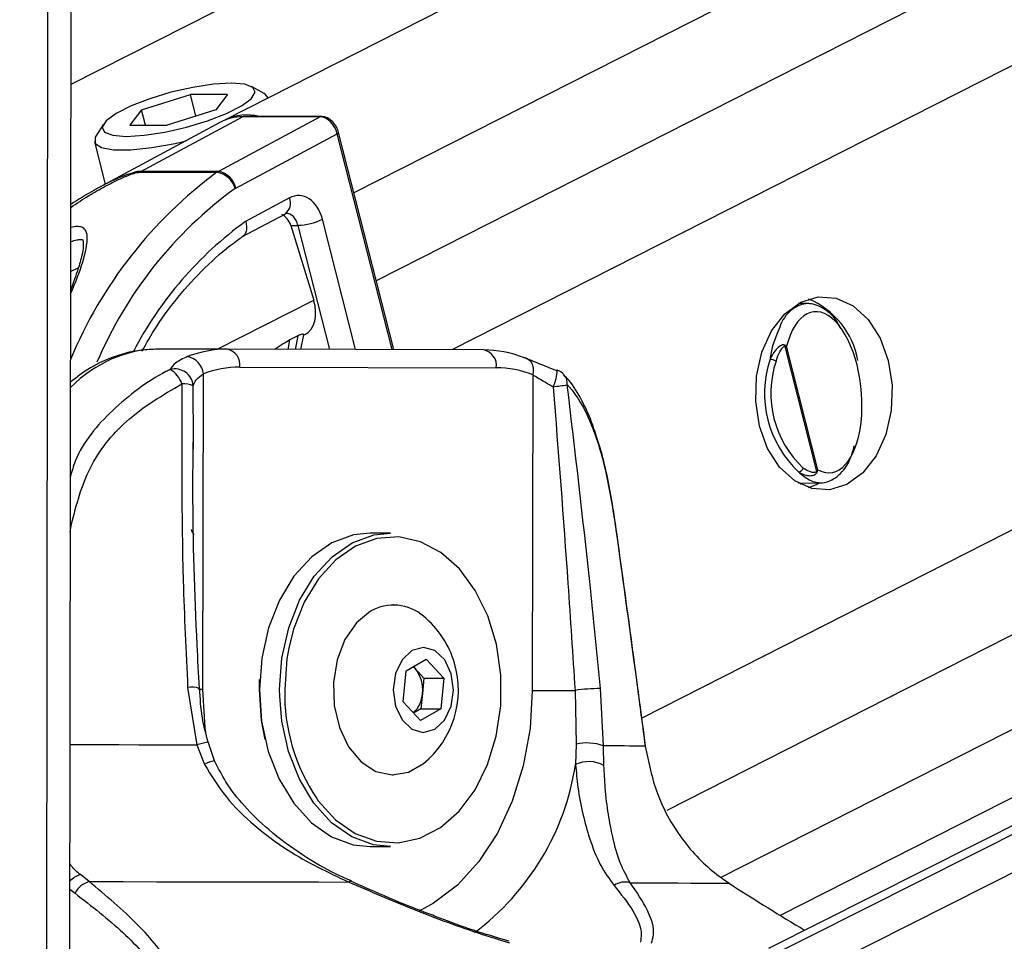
# Paper-space layout '3M DUO In Ground Anchor' of a CAD drawing. Header units: millimetres. Extents: x 10 to 10335, y 20 to 7920.
# Tile 11 of 116: x 2090 to 2145, y 3050 to 3102. Entities that reach past the tile are written whole.
import ezdxf

# ---------------------------------------------------------------- set-up
doc = ezdxf.new("R2010")
doc.units = ezdxf.units.MM
doc.layers.add('COMPONENT_GEOMETRY', color=7, linetype='Continuous')
doc.styles.add('SLDTEXTSTYLE0', font='TXT', dxfattribs={"width": 0.75})
doc.dimstyles.new('SLDDIMSTYLE0', dxfattribs={"dimtxt": 75, "dimasz": 3.302, "dimexe": 0, "dimexo": 0.0625, "dimgap": 18.75, "dimtad": 0, "dimtih": 1, "dimtoh": 1, "dimdec": 1, "dimrnd": 1e-09, "dimzin": 12, "dimdsep": 46, "dimtxsty": 'SLDTEXTSTYLE0', "dimsah": 1, "dimcen": 0.09, "dimadec": 0, "dimazin": 3, "dimtfac": 1, "dimtdec": 1, "dimtofl": 0, "dimtmove": 0, "dimatfit": 3, "dimfxl": 1, "dimfrac": 2, "dimtolj": 1, "dimtzin": 12, "dimarcsym": 0})
doc.dimstyles.new('SLDDIMSTYLE1', dxfattribs={"dimtxt": 75, "dimasz": 3.302, "dimexe": 0, "dimexo": 0.0625, "dimgap": 18.75, "dimtad": 0, "dimtih": 1, "dimtoh": 1, "dimdec": 0, "dimrnd": 1e-09, "dimzin": 12, "dimdsep": 46, "dimtxsty": 'SLDTEXTSTYLE0', "dimsah": 1, "dimcen": 0.09, "dimadec": 0, "dimazin": 3, "dimtfac": 1, "dimtdec": 0, "dimtofl": 0, "dimtmove": 0, "dimatfit": 3, "dimfxl": 1, "dimfrac": 2, "dimtolj": 1, "dimtzin": 12, "dimarcsym": 0})

# ---------------------------------------------------------------- blocks, each defined once
blk = doc.blocks.new('_D_22')
at = {"layer": 'COMPONENT_GEOMETRY', "color": 7}
for p, q in [((639.005, 3169.172), (6134.314, 3169.172)), ((6131.139, 3169.172), (6131.139, 2114.817)), ((6131.139, 941.399), (6131.139, 1995.754)), ((3715.959, 941.399), (6134.314, 941.399))]:
    blk.add_line(p, q, dxfattribs=at)
for points in [[(6131.139, 3169.172), (6130.631, 3165.87), (6131.647, 3165.87)], [(6131.139, 941.399), (6131.647, 944.701), (6130.631, 944.701)]]:
    blk.add_solid(points, dxfattribs=at)
at = {"layer": 'COMPONENT_GEOMETRY', "color": 7, "insert": (6020.306, 2092.434), "char_height": 75, "attachment_point": 1, "style": 'SLDTEXTSTYLE0'}
blk.add_mtext('2228', dxfattribs=at)
blk = doc.blocks.new('_D_23')
at = {"layer": 'COMPONENT_GEOMETRY', "color": 7}
for p, q in [((3604.431, 3861.899), (417.237, 3861.899)), ((420.412, 3861.899), (420.412, 2461.18)), ((420.412, 941.399), (420.412, 2342.118)), ((3515.419, 941.399), (417.237, 941.399))]:
    blk.add_line(p, q, dxfattribs=at)
for points in [[(420.412, 3861.899), (419.904, 3858.597), (420.92, 3858.597)], [(420.412, 941.399), (420.92, 944.701), (419.904, 944.701)]]:
    blk.add_solid(points, dxfattribs=at)
at = {"layer": 'COMPONENT_GEOMETRY', "color": 7, "insert": (268.016, 2438.798), "char_height": 75, "attachment_point": 1, "style": 'SLDTEXTSTYLE0'}
blk.add_mtext('2920.5', dxfattribs=at)

psp = doc.layouts.new('3M DUO In Ground Anchor')

# ---------------------------------------------------------------- linework, layer by layer
at = {"color": 8, "linetype": 'Continuous', "lineweight": 25}
for p, q in [((2262.103, 3183.989), (2093.073, 3098.17)), ((2289.177, 3183.668), (2108.876, 3092.127)), ((2299.846, 3183.541), (2110.122, 3087.216)), ((2311.392, 3183.404), (2114.348, 3083.363)), ((2361.314, 3182.812), (2124.942, 3062.803)), ((2372.592, 3182.678), (2126.339, 3057.653)), ((2382.768, 3182.557), (2129.359, 3053.899)), ((2130.079, 3046.336), (2400.307, 3182.35)), ((2130.407, 3048.653), (2396.131, 3182.399)), ((2092.98, 3028.922), (2093.18, 3178.601)), ((2091.691, 3026.529), (2091.886, 3172.302)), ((2111.001, 3083.372), (2107.94, 3095.427)), ((2108.958, 3083.377), (2107.111, 3090.65)), ((2105.751, 3090.312), (2107.511, 3083.381)), ((2093.059, 3087.728), (2093.487, 3087.939)), ((2101.236, 3083.396), (2106.626, 3086.133)), ((2105.194, 3083.387), (2105.302, 3083.915)), ((2105.742, 3084.138), (2105.587, 3083.386)), ((2099.917, 3078.205), (2099.903, 3081.355)), ((2093.039, 3073.186), (2093.105, 3073.644)), ((2093.105, 3073.644), (2093.04, 3073.654)), ((2104.73, 3064.035), (2104.725, 3064.394)), ((2093.012, 3053.259), (2093.306, 3053.025))]:
    psp.add_line(p, q, dxfattribs=at)
at = {"color": 7, "linetype": 'Continuous', "lineweight": 25}
for p, q in [((2274.299, 3183.844), (2101.677, 3096.202)), ((2395.191, 3182.41), (2132.018, 3049.948)), ((2132.684, 3051.796), (2390.064, 3182.471)), ((2093.002, 3045.628), (2093.18, 3178.601)), ((2103.862, 3097.677), (2103.163, 3098.064)), ((2097.018, 3096.764), (2099.747, 3097.623)), ((2101.823, 3097.623), (2099.747, 3097.623)), ((2100.054, 3096.414), (2099.747, 3097.623)), ((2101.823, 3097.623), (2101.169, 3096.764)), ((2104.084, 3097.424), (2104.083, 3097.43)), ((2097.018, 3096.764), (2096.364, 3095.905)), ((2096.975, 3093.325), (2102.651, 3096.366)), ((2097.236, 3095.905), (2097.018, 3096.764)), ((2101.169, 3096.764), (2098.439, 3095.905)), ((2106.991, 3096.366), (2101.315, 3093.325)), ((2106.991, 3096.366), (2102.651, 3096.366)), ((2107.066, 3096.386), (2102.726, 3096.386)), ((2094.896, 3095.966), (2094.467, 3095.292)), ((2101.426, 3096.068), (2094.623, 3092.412)), ((2096.364, 3095.905), (2098.439, 3095.905)), ((2102.273, 3092.39), (2107.94, 3095.427)), ((2111.098, 3083.371), (2108.019, 3095.501)), ((2094.39, 3094.969), (2094.99, 3092.609)), ((2096.887, 3093.272), (2101.227, 3093.272)), ((2101.315, 3093.325), (2096.975, 3093.325)), ((2105.28, 3091.844), (2102.824, 3090.529)), ((2102.619, 3089.663), (2105.045, 3090.963)), ((2105.345, 3090.299), (2105.751, 3090.312)), ((2105.345, 3090.299), (2106.626, 3086.133)), ((2134.266, 3085.94), (2133.701, 3085.953)), ((2105.742, 3084.138), (2105.302, 3083.915)), ((2105.901, 3083.385), (2106.068, 3084.198)), ((2106.063, 3084.172), (2106.138, 3084.21)), ((2101.799, 3083.396), (2097.904, 3083.396)), ((2116.117, 3083.358), (2101.799, 3083.396)), ((2132.929, 3083.55), (2134.701, 3076.573)), ((2134.778, 3076.666), (2133.026, 3083.564)), ((2102.505, 3082.396), (2116.823, 3082.358)), ((2100.447, 3064.402), (2100.471, 3082.019)), ((2118.856, 3081.97), (2118.832, 3064.352)), ((2099.919, 3077.821), (2099.917, 3078.205)), ((2133.701, 3075.914), (2134.976, 3075.945)), ((2133.808, 3075.856), (2133.932, 3075.92)), ((2110.913, 3073.127), (2109.781, 3073.127)), ((2111.075, 3069.127), (2111.054, 3069.127)), ((2111.782, 3065.435), (2112.914, 3066.094)), ((2112.296, 3065.565), (2112.186, 3065.67)), ((2112.195, 3065.675), (2112.296, 3065.565)), ((2112.914, 3066.094), (2113.884, 3065.035)), ((2111.618, 3063.719), (2111.782, 3065.435)), ((2112.296, 3065.565), (2112.781, 3065.035)), ((2112.781, 3065.035), (2112.699, 3064.177)), ((2112.781, 3065.035), (2113.884, 3065.035)), ((2113.884, 3065.035), (2113.721, 3063.319)), ((2099.591, 3064.517), (2100.102, 3061.313)), ((2103.594, 3064.393), (2103.608, 3064.963)), ((2112.699, 3064.177), (2112.618, 3063.319)), ((2121.217, 3064.349), (2121.273, 3061.344)), ((2122.808, 3061.252), (2122.632, 3064.456)), ((2112.588, 3062.66), (2111.618, 3063.719)), ((2112.618, 3063.319), (2112.205, 3063.079)), ((2113.721, 3063.319), (2112.588, 3062.66)), ((2112.618, 3063.319), (2113.721, 3063.319)), ((2100.102, 3061.313), (2100.537, 3060.218)), ((2100.706, 3061.462), (2100.706, 3061.461)), ((2101.086, 3060.416), (2100.73, 3061.47)), ((2121.273, 3061.344), (2121.245, 3060.217)), ((2122.829, 3060.158), (2122.808, 3061.252)), ((2111.054, 3059.627), (2111.075, 3059.627)), ((2109.781, 3055.627), (2110.913, 3055.627)), ((2094.091, 3053.676), (2093.602, 3054.064)), ((2129.259, 3053.969), (2129.82, 3053.58)), ((2117.541, 3050.343), (2116.945, 3050.523))]:
    psp.add_line(p, q, dxfattribs=at)
at = {"color": 7, "linetype": 'Continuous', "lineweight": 25, "flags": 128}
for points in [[(2102.022, 3098.251), (2101.026, 3098.191), (2099.875, 3098.015), (2098.66, 3097.738), (2097.48, 3097.382), (2096.43, 3096.976), (2095.597, 3096.553), (2095.047, 3096.147), (2094.824, 3095.791), (2094.948, 3095.514), (2095.407, 3095.338), (2096.165, 3095.278), (2097.16, 3095.338), (2098.312, 3095.514), (2099.527, 3095.791), (2100.707, 3096.147), (2101.756, 3096.553), (2102.59, 3096.976), (2103.14, 3097.382), (2103.362, 3097.738), (2103.239, 3098.015), (2102.78, 3098.191), (2102.022, 3098.251)], [(2104.083, 3097.43), (2103.917, 3097.643), (2103.862, 3097.677)], [(2102.726, 3096.386), (2102.691, 3096.382), (2102.651, 3096.366)], [(2094.467, 3095.292), (2094.429, 3095.225), (2094.424, 3094.889), (2094.776, 3094.65), (2095.459, 3094.526), (2096.421, 3094.526), (2097.593, 3094.65), (2098.887, 3094.889), (2099.504, 3095.035)], [(2136.399, 3075.851), (2135.425, 3075.552), (2134.429, 3075.62), (2133.48, 3076.05), (2132.641, 3076.812), (2131.971, 3077.856), (2131.515, 3079.109), (2131.303, 3080.487), (2131.351, 3081.895), (2131.655, 3083.237), (2132.194, 3084.423), (2132.932, 3085.371), (2133.818, 3086.016), (2134.792, 3086.315), (2135.788, 3086.247), (2136.737, 3085.818), (2137.576, 3085.055), (2138.246, 3084.012), (2138.702, 3082.758), (2138.914, 3081.381), (2138.866, 3079.973), (2138.562, 3078.63), (2138.023, 3077.445), (2137.285, 3076.497), (2136.399, 3075.851)], [(2118.335, 3082.935), (2118.469, 3082.916), (2118.591, 3082.861), (2118.696, 3082.772), (2118.78, 3082.652), (2118.84, 3082.506), (2118.873, 3082.339), (2118.879, 3082.158), (2118.856, 3081.97)], [(2120.162, 3082.204), (2120.205, 3082.235), (2120.215, 3082.235)], [(2134.26, 3075.669), (2134.702, 3075.851), (2134.869, 3075.943)], [(2123.485, 3073.591), (2123.483, 3073.58), (2123.469, 3073.562)], [(2109.781, 3073.127), (2108.856, 3073.029), (2107.643, 3072.588), (2106.518, 3071.811), (2105.527, 3070.73), (2104.71, 3069.389), (2104.1, 3067.843), (2103.723, 3066.155), (2103.594, 3064.394)], [(2104.725, 3064.394), (2104.854, 3066.155), (2105.231, 3067.843), (2105.841, 3069.389), (2106.658, 3070.73), (2107.65, 3071.811), (2108.775, 3072.588), (2109.987, 3073.029), (2110.913, 3073.127)], [(2106.797, 3058.306), (2106.88, 3058.191), (2107.846, 3057.13), (2108.944, 3056.365), (2110.127, 3055.928), (2111.349, 3055.837), (2112.558, 3056.096), (2113.706, 3056.694), (2114.746, 3057.606), (2115.634, 3058.795), (2116.335, 3060.214), (2116.819, 3061.802), (2117.068, 3063.496), (2117.07, 3065.226), (2116.826, 3066.921), (2116.346, 3068.512), (2115.649, 3069.934), (2114.764, 3071.128), (2113.727, 3072.046), (2112.581, 3072.65), (2111.372, 3072.915), (2110.15, 3072.831), (2108.965, 3072.4), (2107.866, 3071.642), (2106.897, 3070.585), (2106.098, 3069.275), (2105.503, 3067.764), (2105.236, 3066.699)], [(2109.799, 3068.771), (2109.008, 3068.121), (2108.37, 3067.193), (2107.933, 3066.056), (2107.73, 3064.795), (2107.774, 3063.503), (2108.063, 3062.276), (2108.575, 3061.205), (2109.273, 3060.368), (2110.105, 3059.83), (2111.008, 3059.628), (2111.917, 3059.779), (2112.762, 3060.269)], [(2112.113, 3066.574), (2111.567, 3066.061), (2111.201, 3065.292), (2111.072, 3064.384), (2111.198, 3063.474), (2111.56, 3062.702), (2112.104, 3062.185), (2112.746, 3062.002), (2113.389, 3062.18), (2113.935, 3062.693), (2114.301, 3063.462), (2114.43, 3064.37), (2114.304, 3065.28), (2113.942, 3066.052), (2113.398, 3066.569), (2112.756, 3066.752), (2112.113, 3066.574)], [(2103.594, 3064.394), (2103.718, 3062.632), (2104.091, 3060.942), (2104.696, 3059.392), (2105.51, 3058.047), (2106.498, 3056.96), (2107.621, 3056.178), (2108.833, 3055.73), (2109.781, 3055.627)], [(2103.919, 3061.611), (2103.716, 3062.672), (2103.594, 3064.393)], [(2110.913, 3055.627), (2109.964, 3055.73), (2108.753, 3056.178), (2107.63, 3056.96), (2106.641, 3058.047), (2105.828, 3059.392), (2105.222, 3060.942), (2104.85, 3062.632), (2104.73, 3064.035)], [(2118.832, 3064.352), (2119.078, 3064.352), (2119.354, 3064.351), (2119.654, 3064.351), (2119.969, 3064.35), (2120.291, 3064.35), (2120.612, 3064.349), (2120.923, 3064.349), (2121.217, 3064.349)], [(2125.146, 3061.258), (2125.146, 3061.254), (2125.138, 3061.237)], [(2094.091, 3053.676), (2095.995, 3053.673), (2097.879, 3053.67), (2099.741, 3053.667), (2101.576, 3053.663), (2103.381, 3053.66), (2105.152, 3053.656), (2106.888, 3053.653), (2108.583, 3053.649)], [(2124.301, 3053.607), (2125.26, 3053.604), (2126.146, 3053.6), (2126.955, 3053.597), (2127.688, 3053.593), (2128.342, 3053.59), (2128.916, 3053.586), (2129.409, 3053.583), (2129.82, 3053.58)]]:
    psp.add_lwpolyline(points, dxfattribs=at)
at = {"color": 8, "linetype": 'Continuous', "lineweight": 25, "flags": 128}
for points in [[(2107.066, 3096.386), (2107.031, 3096.382), (2106.991, 3096.366)], [(2107.94, 3095.427), (2107.975, 3095.447), (2108.001, 3095.466), (2108.016, 3095.483), (2108.019, 3095.498), (2108.019, 3095.501)], [(2105.236, 3066.699), (2105.134, 3066.114), (2105.008, 3064.393)], [(2100.447, 3064.402), (2100.238, 3064.402), (2100.188, 3064.403)], [(2100.598, 3062.035), (2100.57, 3062.262), (2100.447, 3064.402)], [(2118.832, 3064.352), (2118.704, 3062.213), (2118.328, 3060.133), (2117.716, 3058.168), (2116.883, 3056.373), (2115.853, 3054.796), (2114.653, 3053.48), (2113.316, 3052.462), (2112.479, 3052.013)], [(2093.023, 3061.325), (2093.545, 3061.324), (2094.659, 3061.323), (2095.766, 3061.321), (2096.865, 3061.319), (2097.955, 3061.317), (2099.034, 3061.315), (2100.102, 3061.313)]]:
    psp.add_lwpolyline(points, dxfattribs=at)
at = {"color": 7, "linetype": 'Continuous', "lineweight": 25}
for centre, radius, start, end in [((2102.62, 3093.827), 2.539, 89.3148, 118.0707), ((2102.878, 3093.756), 2.725, 74.8085, 116.1492), ((2097.417, 3092.503), 0.934, 118.2254, 124.5781), ((2101.757, 3092.503), 0.934, 118.2254, 124.5781), ((2101.031, 3092.026), 1.261, 15.9452, 81.0617), ((2101.118, 3092.165), 1.177, 11.0208, 80.3393), ((2102.42, 3092.116), 0.311, 118.2254, 124.5781), ((2105.6, 3093.83), 3.521, 272.4692, 295.4283), ((2132.477, 3081.961), 4.598, 9.9896, 67.1872), ((2101.798, 3077.215), 6.182, 89.9857, 111.0192), ((2101.623, 3082.523), 0.891, 351.8505, 78.5756), ((2115.941, 3082.484), 0.891, 351.8505, 78.5756), ((2116.085, 3077.167), 6.19, 68.6881, 89.7013), ((2132.594, 3083.579), 0.337, 355.0942, 7.3995), ((2099.384, 3081.91), 1.092, 5.7207, 79.6482), ((2137.808, 3080.932), 6.011, 161.5789, 226.909), ((2132.066, 3082.05), 0.782, 61.2741, 87.1542), ((2137.859, 3080.932), 5.71, 161.5789, 226.909), ((2098.875, 3081.263), 1.033, 5.1199, 104.7112), ((2097.868, 3080.971), 1.49, 19.4265, 60.0376), ((2102.504, 3076.73), 5.666, 89.9857, 111.0192), ((2116.793, 3076.683), 5.675, 68.6881, 89.7013), ((2119.86, 3081.3), 1, 42.6622, 69.1582), ((2099.301, 3079.786), 1.681, 69.0052, 90.9364), ((2116.737, 3108.187), 27.083, 276.9114, 278.5979), ((2133.648, 3076.865), 0.327, 279.4533, 341.8253), ((2134.498, 3076.42), 0.254, 23.8399, 37.008), ((2111.081, 3066.566), 2.55, 48.7896, 120.1962), ((2109.389, 3064.377), 5.315, 16.2024, 50.6107), ((2109.389, 3064.377), 5.315, 309.3893, 16.2024), ((2110.882, 3064.401), 1.831, 352.9607, 39.4442), ((2111.056, 3064.281), 1.647, 313.7084, 356.3779), ((2122.804, 3052.758), 11.699, 90.8419, 97.7958), ((2121.886, 3058.726), 2.689, 69.9456, 103.1645), ((2120.904, 2583.569), 477.687, 89.49219, 89.77172), ((2121.977, 3058.569), 1.803, 61.7708, 113.9553), ((2094.448, 3052.448), 1.279, 106.2131, 153.2032), ((2123.997, 3052.626), 1.027, 72.8063, 125.6823)]:
    psp.add_arc(centre, radius, start, end, dxfattribs=at)
at = {"color": 8, "linetype": 'Continuous', "lineweight": 25}
for centre, radius, start, end in [((2115.967, 3073.315), 24.81, 126.4504, 157.4615), ((2115.962, 3073.54), 23.3, 126.0713, 156.9387), ((2104.578, 3091.559), 0.757, 308.0516, 22.1096), ((2115.024, 3073.678), 20.803, 125.9037, 152.5703), ((2118.09, 3082.242), 2.126, 333.7468, 359.8157), ((2120.027, 3081.471), 0.762, 355.3405, 41.2782), ((2100.341, 3073.463), 0.568, 192.7916, 226.6593), ((2099.794, 3063.154), 1.379, 71.2525, 98.4697), ((2115.553, 3064.185), 10.547, 178.8707, 213.8788), ((2102.351, 3053.488), 8.142, 101.6595, 106.0364), ((2101.501, 3058.417), 2.043, 101.882, 118.1755), ((2106.976, 3062.399), 14.434, 306.6902, 351.3032), ((2093.966, 3052.822), 1.294, 106.3117, 137.4153), ((2108.696, 3053.529), 0.165, 74.6347, 133.164)]:
    psp.add_arc(centre, radius, start, end, dxfattribs=at)
at = {"color": 7, "linetype": 'Continuous', "lineweight": 25}
for centre, major_axis, ratio, start_param, end_param in [((2107.233, 3095.427), (-0.459, 0.889), 0.664219, 4.38219, 5.952986), ((2105.78, 3089.973), (0.001, 2.001), 0.706964, 5.057572, 6.645512), ((2104.68, 3089.961), (-0.097, 0.996), 0.721655, 4.987651, 5.914694), ((2105.225, 3085.989), (-0.919, 1.776), 0.677839, 3.136363, 4.451126), ((2135.024, 3080.996), (-0.466, 4.492), 0.481818, 2.818027, 7.196236)]:
    psp.add_ellipse(centre, major_axis=major_axis, ratio=ratio, start_param=start_param, end_param=end_param, dxfattribs=at)
at = {"color": 8, "linetype": 'Continuous', "lineweight": 25}
for centre, major_axis, ratio, start_param, end_param in [((2105.073, 3089.973), (0.034, 1), 0.713644, 5.081543, 6.329766), ((2097.857, 3071.396), (0.062, 12), 0.707102, 0.001735, 0.609528)]:
    psp.add_ellipse(centre, major_axis=major_axis, ratio=ratio, start_param=start_param, end_param=end_param, dxfattribs=at)
at = {"color": 7, "linetype": 'Continuous', "lineweight": 25}
for points, knots in [([(2108.019, 3095.501), (2107.988, 3095.595), (2107.918, 3095.809), (2107.702, 3096.107), (2107.417, 3096.32), (2107.189, 3096.384), (2107.078, 3096.385), (2107.066, 3096.386)], [0, 0, 0, 0, 0.204155, 0.46651, 0.739305, 0.970962, 1, 1, 1, 1]), ([(2094.648, 3092.418), (2094.561, 3092.373), (2094.007, 3092.091), (2093.495, 3091.756), (2093.064, 3091.475)], [0, 0, 0, 0, 0.15748, 1, 1, 1, 1]), ([(2105.045, 3090.963), (2105.055, 3090.968), (2105.072, 3090.976), (2105.077, 3090.972), (2105.079, 3090.971)], [0, 0, 0, 0, 0.582074, 1, 1, 1, 1]), ([(2102.824, 3090.529), (2102.826, 3090.522), (2102.845, 3090.46), (2102.881, 3090.294), (2102.881, 3090.047), (2102.807, 3089.816), (2102.702, 3089.732), (2102.654, 3089.694)], [0, 0, 0, 0, 0.017949, 0.177585, 0.468867, 0.759833, 1, 1, 1, 1]), ([(2093.061, 3089.398), (2093.064, 3089.4), (2093.183, 3089.452), (2093.38, 3089.501), (2093.607, 3089.534), (2093.718, 3089.514), (2093.724, 3089.504), (2093.748, 3089.495), (2093.786, 3089.154), (2093.679, 3088.591), (2093.462, 3087.801), (2093.21, 3087.115), (2093.071, 3086.736)], [0, 0, 0, 0, 0.001746, 0.059677, 0.101921, 0.14415, 0.188931, 0.277549, 0.416868, 0.556651, 0.754838, 1, 1, 1, 1]), ([(2097.04, 3083.283), (2097.302, 3083.743), (2097.966, 3084.909), (2099.212, 3086.543), (2100.735, 3088.173), (2101.913, 3089.169), (2102.571, 3089.622), (2102.662, 3089.685)], [0, 0, 0, 0, 0.170633, 0.432847, 0.695163, 0.957813, 1, 1, 1, 1]), ([(2136.031, 3084.596), (2135.993, 3084.672), (2135.747, 3085.162), (2135.141, 3085.688), (2134.291, 3086.043), (2133.453, 3085.772), (2132.831, 3085.182), (2132.61, 3084.543), (2132.546, 3084.359)], [0, 0, 0, 0, 0.037451, 0.24339, 0.456876, 0.679094, 0.907622, 1, 1, 1, 1]), ([(2105.302, 3083.915), (2105.182, 3083.845), (2104.925, 3083.696), (2104.621, 3083.496), (2104.459, 3083.389)], [0, 0, 0, 0, 0.467244, 1, 1, 1, 1]), ([(2106.059, 3084.199), (2106.059, 3084.212), (2106.061, 3084.241), (2105.944, 3084.227), (2105.823, 3084.178), (2105.751, 3084.143), (2105.742, 3084.138)], [0, 0, 0, 0, 0.285963, 0.624716, 0.950429, 1, 1, 1, 1]), ([(2097.907, 3083.396), (2097.599, 3083.385), (2096.798, 3083.356), (2095.525, 3083.036), (2094.189, 3082.441), (2093.414, 3081.84), (2093.05, 3081.559)], [0, 0, 0, 0, 0.1771356, 0.4620841, 0.7476352, 1, 1, 1, 1]), ([(2132.928, 3083.622), (2132.908, 3083.628), (2132.847, 3083.647), (2132.739, 3083.617), (2132.569, 3083.518), (2132.328, 3083.274), (2132.189, 3082.998), (2132.105, 3082.832)], [0, 0, 0, 0, 0.060695, 0.184545, 0.294065, 0.574644, 1, 1, 1, 1]), ([(2132.442, 3082.736), (2132.493, 3082.888), (2132.576, 3083.136), (2132.719, 3083.381), (2132.82, 3083.496), (2132.879, 3083.547), (2132.918, 3083.55), (2132.929, 3083.55)], [0, 0, 0, 0, 0.455671, 0.745011, 0.850638, 0.957061, 1, 1, 1, 1]), ([(2133.026, 3083.564), (2133.026, 3083.565), (2133, 3083.586), (2132.963, 3083.604), (2132.928, 3083.622)], [0, 0, 0, 0, 0.0286168, 1, 1, 1, 1]), ([(2132.929, 3083.55), (2132.964, 3083.555), (2133, 3083.56), (2133.026, 3083.564), (2133.026, 3083.564)], [0, 0, 0, 0, 0.971367, 1, 1, 1, 1]), ([(2099.58, 3082.985), (2099.331, 3082.87), (2098.867, 3082.656), (2098.693, 3082.386), (2098.612, 3082.262)], [0, 0, 0, 0, 0.538139, 1, 1, 1, 1]), ([(2120.162, 3082.204), (2119.851, 3082.33), (2119.177, 3082.601), (2118.629, 3082.818), (2118.335, 3082.935)], [0, 0, 0, 0, 0.461861, 1, 1, 1, 1]), ([(2099.903, 3081.355), (2099.945, 3081.469), (2100.034, 3081.711), (2100.32, 3081.912), (2100.471, 3082.019)], [0, 0, 0, 0, 0.469413, 1, 1, 1, 1]), ([(2118.856, 3081.97), (2119.039, 3081.862), (2119.384, 3081.659), (2119.801, 3081.416), (2119.996, 3081.301)], [0, 0, 0, 0, 0.530587, 1, 1, 1, 1]), ([(2122.476, 3078.328), (2122.37, 3078.668), (2122.101, 3079.53), (2121.536, 3080.684), (2121.018, 3081.558), (2120.643, 3081.903), (2120.583, 3081.958)], [0, 0, 0, 0, 0.225467, 0.570763, 0.930986, 1, 1, 1, 1]), ([(2093.105, 3073.644), (2093.387, 3074.722), (2093.951, 3076.881), (2096.2, 3079.672), (2098.194, 3080.837), (2099.273, 3081.467)], [0, 0, 0, 0, 0.313753, 0.62866, 1, 1, 1, 1]), ([(2099.273, 3081.467), (2099.256, 3077.806), (2099.228, 3072.158), (2099.497, 3066.506), (2099.591, 3064.517)], [0, 0, 0, 0, 0.648276, 1, 1, 1, 1]), ([(2119.996, 3081.301), (2120.281, 3077.639), (2120.722, 3071.989), (2121.088, 3066.337), (2121.217, 3064.349)], [0, 0, 0, 0, 0.648203, 1, 1, 1, 1]), ([(2122.632, 3064.456), (2122.438, 3066.444), (2121.884, 3072.097), (2121.218, 3077.747), (2120.786, 3081.409)], [0, 0, 0, 0, 0.351724, 1, 1, 1, 1]), ([(2120.786, 3081.409), (2120.819, 3081.373), (2121.311, 3080.841), (2122.096, 3079.491), (2122.941, 3076.814), (2123.293, 3074.645), (2123.469, 3073.562)], [0, 0, 0, 0, 0.025047, 0.371523, 0.686338, 1, 1, 1, 1]), ([(2123.478, 3073.585), (2123.425, 3073.973), (2123.293, 3074.929), (2123.006, 3076.382), (2122.73, 3077.586), (2122.525, 3078.184), (2122.476, 3078.328)], [0, 0, 0, 0, 0.2231024, 0.5509382, 0.8922886, 1, 1, 1, 1]), ([(2100.247, 3064.46), (2100.204, 3065.267), (2100.006, 3068.957), (2099.858, 3073.543), (2099.894, 3077.313), (2099.903, 3078.204)], [0, 0, 0, 0, 0.176186, 0.80521, 1, 1, 1, 1]), ([(2133.701, 3076.542), (2133.894, 3076.381), (2134.364, 3075.989), (2135.159, 3075.866), (2135.969, 3076.299), (2136.559, 3077.054), (2136.746, 3077.777), (2136.803, 3078.001)], [0, 0, 0, 0, 0.163002, 0.396902, 0.640023, 0.888435, 1, 1, 1, 1]), ([(2134.701, 3076.573), (2134.691, 3076.563), (2134.665, 3076.535), (2134.566, 3076.508), (2134.338, 3076.533), (2134.12, 3076.644), (2133.976, 3076.75), (2133.958, 3076.763)], [0, 0, 0, 0, 0.0453438, 0.1256493, 0.3756863, 0.9241098, 1, 1, 1, 1]), ([(2134.778, 3076.666), (2134.777, 3076.665), (2134.759, 3076.634), (2134.729, 3076.603), (2134.701, 3076.573)], [0, 0, 0, 0, 0.0286329, 1, 1, 1, 1]), ([(2134.73, 3076.523), (2134.749, 3076.569), (2134.769, 3076.617), (2134.777, 3076.664), (2134.778, 3076.666)], [0, 0, 0, 0, 0.971383, 1, 1, 1, 1]), ([(2133.701, 3076.542), (2133.725, 3076.528), (2133.856, 3076.45), (2134.063, 3076.365), (2134.306, 3076.33), (2134.471, 3076.343), (2134.594, 3076.385), (2134.682, 3076.445), (2134.716, 3076.5), (2134.73, 3076.523)], [0, 0, 0, 0, 0.070103, 0.395135, 0.587131, 0.731052, 0.841657, 0.936351, 1, 1, 1, 1]), ([(2123.469, 3073.562), (2123.56, 3072.908), (2124.014, 3069.638), (2124.571, 3065.53), (2125.027, 3062.075), (2125.138, 3061.237)], [0, 0, 0, 0, 0.159188, 0.795943, 1, 1, 1, 1]), ([(2125.146, 3061.258), (2125.011, 3062.285), (2124.47, 3066.396), (2123.907, 3070.507), (2123.485, 3073.591)], [0, 0, 0, 0, 0.249839, 1, 1, 1, 1]), ([(2100.732, 3061.468), (2100.612, 3061.918), (2100.349, 3062.902), (2100.292, 3063.913), (2100.262, 3064.461)], [0, 0, 0, 0, 0.458156, 1, 1, 1, 1]), ([(2125.138, 3061.237), (2125.322, 3060.335), (2125.718, 3058.392), (2126.986, 3056.24), (2128.231, 3054.805), (2128.919, 3054.245), (2129.259, 3053.969)], [0, 0, 0, 0, 0.301539, 0.649276, 0.826766, 1, 1, 1, 1]), ([(2100.537, 3060.218), (2100.912, 3059.599), (2101.684, 3058.329), (2103.323, 3056.761), (2105.583, 3055.065), (2107.429, 3054.194), (2108.583, 3053.649)], [0, 0, 0, 0, 0.202402, 0.415938, 0.635024, 1, 1, 1, 1]), ([(2108.744, 3053.709), (2108.465, 3053.829), (2107.526, 3054.232), (2105.946, 3055.161), (2104.202, 3056.435), (2102.78, 3057.826), (2101.748, 3059.119), (2101.293, 3060.026), (2101.094, 3060.424)], [0, 0, 0, 0, 0.090492, 0.304932, 0.530843, 0.713042, 0.87407, 1, 1, 1, 1]), ([(2121.245, 3060.217), (2121.285, 3059.786), (2121.379, 3058.776), (2121.648, 3057.391), (2122.058, 3055.929), (2122.6, 3054.559), (2123.13, 3053.829), (2123.398, 3053.46)], [0, 0, 0, 0, 0.135243, 0.316731, 0.502899, 0.748887, 1, 1, 1, 1]), ([(2124.301, 3053.607), (2124.105, 3053.96), (2123.71, 3054.673), (2123.346, 3055.986), (2123.073, 3057.407), (2122.902, 3058.745), (2122.851, 3059.739), (2122.829, 3060.158)], [0, 0, 0, 0, 0.245373, 0.495297, 0.678097, 0.864612, 1, 1, 1, 1]), ([(2095.572, 3042.352), (2095.749, 3042.393), (2096.329, 3042.527), (2097.232, 3042.824), (2098.154, 3043.279), (2098.865, 3043.82), (2099.455, 3044.537), (2099.787, 3045.468), (2099.746, 3046.577), (2099.386, 3047.709), (2098.538, 3049.287), (2096.889, 3051.327), (2095.03, 3052.887), (2094.091, 3053.676)], [0, 0, 0, 0, 0.0239985, 0.0785656, 0.1349477, 0.1892502, 0.2450637, 0.3330882, 0.4243414, 0.5123593, 0.6015275, 0.7984722, 1, 1, 1, 1]), ([(2108.583, 3053.649), (2109.773, 3053.138), (2112.18, 3052.103), (2115.24, 3050.966), (2117.055, 3050.411), (2117.562, 3050.256)], [0, 0, 0, 0, 0.413472, 0.836281, 1, 1, 1, 1]), ([(2113.271, 3051.792), (2112.845, 3051.955), (2111.638, 3052.416), (2110.132, 3053.058), (2109.071, 3053.537), (2108.74, 3053.687)], [0, 0, 0, 0, 0.272842, 0.772921, 1, 1, 1, 1]), ([(2125.486, 3050.235), (2125.531, 3050.388), (2125.69, 3050.928), (2125.362, 3052.054), (2124.658, 3053.084), (2124.301, 3053.607)], [0, 0, 0, 0, 0.163716, 0.575625, 1, 1, 1, 1]), ([(2129.82, 3053.58), (2131.089, 3052.774), (2132.427, 3051.924), (2133.953, 3051.009), (2134.032, 3050.962)], [0, 0, 0, 0, 0.948341, 1, 1, 1, 1]), ([(2093.306, 3053.025), (2094.236, 3052.301), (2096.093, 3050.855), (2098.076, 3048.62), (2099.046, 3046.775), (2099.18, 3045.393), (2098.861, 3044.324), (2097.849, 3043.302), (2096.406, 3042.714), (2095.468, 3042.495), (2095.301, 3042.456)], [0, 0, 0, 0, 0.2028, 0.405181, 0.583305, 0.672495, 0.761402, 0.86887, 0.976541, 1, 1, 1, 1]), ([(2123.398, 3053.46), (2123.776, 3052.985), (2124.54, 3052.024), (2124.98, 3050.963), (2124.888, 3050.443), (2124.863, 3050.298)], [0, 0, 0, 0, 0.414625, 0.838122, 1, 1, 1, 1]), ([(2116.945, 3050.523), (2116.641, 3050.614), (2115.68, 3050.9), (2114.443, 3051.333), (2113.54, 3051.686), (2113.271, 3051.792)], [0, 0, 0, 0, 0.2449646, 0.7749041, 1, 1, 1, 1])]:
    psp.add_open_spline(points, degree=3, knots=knots, dxfattribs=at)
at = {"color": 8, "linetype": 'Continuous', "lineweight": 25}
for points, knots in [([(2093.063, 3091.314), (2093.397, 3091.538), (2094.02, 3091.955), (2094.883, 3092.441), (2095.55, 3092.782), (2096.05, 3093.012), (2096.406, 3093.156), (2096.664, 3093.237), (2096.802, 3093.267), (2096.864, 3093.27), (2096.887, 3093.272)], [0, 0, 0, 0, 0.282824, 0.5280094, 0.6913605, 0.80038, 0.9032401, 0.9460208, 0.9801418, 1, 1, 1, 1]), ([(2096.975, 3093.325), (2096.944, 3093.324), (2096.863, 3093.322), (2096.697, 3093.292), (2096.398, 3093.212), (2095.992, 3093.065), (2095.436, 3092.823), (2094.984, 3092.611), (2094.706, 3092.452), (2094.648, 3092.419)], [0, 0, 0, 0, 0.047926, 0.126549, 0.217687, 0.419703, 0.623475, 0.921631, 1, 1, 1, 1]), ([(2093.057, 3086.487), (2093.195, 3086.812), (2093.602, 3087.771), (2093.901, 3088.798), (2094.019, 3089.644), (2093.926, 3090.037), (2093.709, 3090.217), (2093.422, 3090.252), (2093.192, 3090.234), (2093.064, 3090.188), (2093.062, 3090.188)], [0, 0, 0, 0, 0.175303, 0.516927, 0.690553, 0.810584, 0.881006, 0.940106, 0.999269, 1, 1, 1, 1]), ([(2132.546, 3084.359), (2132.434, 3084.113), (2132.234, 3083.675), (2132.144, 3083.089), (2132.105, 3082.832)], [0, 0, 0, 0, 0.560062, 1, 1, 1, 1]), ([(2098.612, 3082.262), (2098.535, 3082.223), (2097.377, 3081.645), (2095.416, 3080.144), (2093.543, 3078.015), (2093.127, 3076.582), (2093.043, 3076.294)], [0, 0, 0, 0, 0.032403, 0.482526, 0.896168, 1, 1, 1, 1]), ([(2093.602, 3054.064), (2093.431, 3054.2), (2093.212, 3054.374), (2093.05, 3054.626), (2093.014, 3054.68)], [0, 0, 0, 0, 0.782379, 1, 1, 1, 1])]:
    psp.add_open_spline(points, degree=3, knots=knots, dxfattribs=at)

# ---------------------------------------------------------------- dimensions: what is measured, and where the dimension line sits
at = {"layer": 'COMPONENT_GEOMETRY', "color": 7}
for base, p1, p2, dimstyle, picture, middle in [((420.412, 941.399), (3605.701, 3861.899), (3516.689, 941.399), 'SLDDIMSTYLE0', '_D_23', (420.412, 2401.649)), ((6131.139, 941.399), (637.735, 3169.172), (3714.689, 941.399), 'SLDDIMSTYLE1', '_D_22', (6131.139, 2055.285))]:
    dim = psp.add_linear_dim(base=base, p1=p1, p2=p2, angle=90, dimstyle=dimstyle, dxfattribs=at)
    dim.commit()
    dim.dimension.update_dxf_attribs({"geometry": picture, "text_midpoint": middle, "dimtype": 160})

doc.saveas('drawing.dxf')
